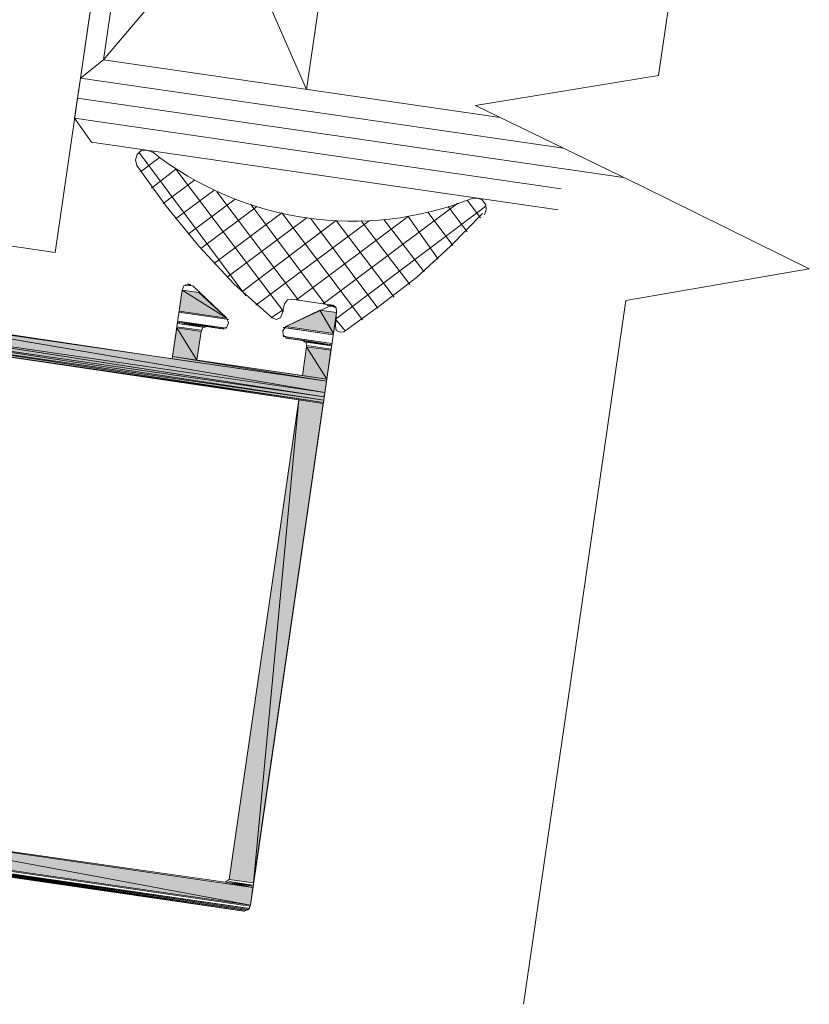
# Model space of a CAD drawing. Header units: millimetres. Extents: x 4446500 to 4448127, y 8380488 to 8381436.
# Tile 25 of 30: x 4448088 to 4448127, y 8380981 to 8381029. Entities that reach past the tile are written whole.
import ezdxf

# ---------------------------------------------------------------- set-up
doc = ezdxf.new("R2010")
doc.units = ezdxf.units.MM
for name, color, linetype, lineweight in [('Импорт в семействах', 7, 'Continuous', 18), ('Типовые аннотации', 7, 'Continuous', 18), ('Элементы узлов', 7, 'Continuous', 18)]:
    doc.layers.add(name, color=color, linetype=linetype, lineweight=lineweight)

# ---------------------------------------------------------------- blocks, each defined once
blk = doc.blocks.new('Витражная стойка в сборе - Окно для витража_dwg-21250016-Разрез 2-2')
at = {"layer": 'Импорт в семействах'}
for points in [[(4448098.155, 8381014.204), (4448095.817, 8381014.544), (4448095.967, 8381015.577)], [(4448098.155, 8381014.204), (4448095.967, 8381015.577), (4448096.783, 8381015.459)], [(4448102.955, 8381010.564), (4448080.883, 8381013.772), (4448080.31, 8381014.411)], [(4448102.955, 8381010.564), (4448080.31, 8381014.411), (4448103.034, 8381011.108)], [(4448103.374, 8381013.446), (4448101.036, 8381013.785), (4448102.709, 8381014.598)], [(4448103.374, 8381013.446), (4448102.709, 8381014.598), (4448103.524, 8381014.479)], [(4448102.923, 8381010.347), (4448081.232, 8381013.499), (4448080.883, 8381013.772)], [(4448102.923, 8381010.347), (4448080.883, 8381013.772), (4448102.955, 8381010.564)], [(4448102.9, 8381010.184), (4448081.589, 8381013.281), (4448081.232, 8381013.499)], [(4448102.9, 8381010.184), (4448081.232, 8381013.499), (4448102.923, 8381010.347)], [(4448096.689, 8381012.142), (4448095.493, 8381012.315), (4448095.699, 8381013.728)], [(4448096.689, 8381012.142), (4448095.699, 8381013.728), (4448096.895, 8381013.555)], [(4448102.884, 8381010.075), (4448082.008, 8381013.109), (4448081.589, 8381013.281)], [(4448102.884, 8381010.075), (4448081.589, 8381013.281), (4448102.9, 8381010.184)], [(4448103.05, 8381011.217), (4448101.854, 8381011.391), (4448102.059, 8381012.804)], [(4448103.05, 8381011.217), (4448102.059, 8381012.804), (4448103.255, 8381012.63)], [(4448103.034, 8381011.108), (4448095.477, 8381012.206), (4448095.493, 8381012.315)], [(4448103.034, 8381011.108), (4448095.493, 8381012.315), (4448103.05, 8381011.217)], [(4448099.463, 8380986.535), (4448098.267, 8380986.709), (4448101.68, 8381010.195)], [(4448099.463, 8380986.535), (4448101.68, 8381010.195), (4448102.876, 8381010.021)], [(4448099.305, 8380985.448), (4448077.396, 8380988.632), (4448077.522, 8380989.502)], [(4448099.305, 8380985.448), (4448077.522, 8380989.502), (4448099.431, 8380986.318)]]:
    blk.add_hatch(color=256, dxfattribs=at).paths.add_polyline_path(points)
for p, q in [((4448094.425, 8381042.78), (4448092.11, 8381026.851)), ((4448102.059, 8381025.405), (4448104.374, 8381041.334)), ((4448095.817, 8381014.544), (4448095.967, 8381015.577)), ((4448095.967, 8381015.577), (4448098.155, 8381014.204)), ((4448098.155, 8381014.204), (4448095.967, 8381015.577)), ((4448095.967, 8381015.577), (4448096.783, 8381015.459)), ((4448096.783, 8381015.459), (4448098.155, 8381014.204)), ((4448080.31, 8381014.411), (4448102.955, 8381010.564)), ((4448102.955, 8381010.564), (4448080.31, 8381014.411)), ((4448080.31, 8381014.411), (4448103.034, 8381011.108)), ((4448098.155, 8381014.204), (4448095.817, 8381014.544)), ((4448101.036, 8381013.785), (4448102.709, 8381014.598)), ((4448102.709, 8381014.598), (4448103.374, 8381013.446)), ((4448103.374, 8381013.446), (4448102.709, 8381014.598)), ((4448102.709, 8381014.598), (4448103.524, 8381014.479)), ((4448103.524, 8381014.479), (4448103.374, 8381013.446)), ((4448102.955, 8381010.564), (4448080.883, 8381013.772)), ((4448080.883, 8381013.772), (4448102.923, 8381010.347)), ((4448102.923, 8381010.347), (4448080.883, 8381013.772)), ((4448080.883, 8381013.772), (4448102.955, 8381010.564)), ((4448102.923, 8381010.347), (4448081.232, 8381013.499)), ((4448081.232, 8381013.499), (4448102.9, 8381010.184)), ((4448102.9, 8381010.184), (4448081.232, 8381013.499)), ((4448081.232, 8381013.499), (4448102.923, 8381010.347)), ((4448095.493, 8381012.315), (4448095.699, 8381013.728)), ((4448095.699, 8381013.728), (4448096.689, 8381012.142)), ((4448096.689, 8381012.142), (4448095.699, 8381013.728)), ((4448095.699, 8381013.728), (4448096.895, 8381013.555)), ((4448096.895, 8381013.555), (4448096.689, 8381012.142)), ((4448103.374, 8381013.446), (4448101.036, 8381013.785)), ((4448102.9, 8381010.184), (4448081.589, 8381013.281)), ((4448081.589, 8381013.281), (4448102.884, 8381010.075)), ((4448102.884, 8381010.075), (4448081.589, 8381013.281)), ((4448081.589, 8381013.281), (4448102.9, 8381010.184)), ((4448102.884, 8381010.075), (4448082.008, 8381013.109)), ((4448101.854, 8381011.391), (4448102.059, 8381012.804)), ((4448102.059, 8381012.804), (4448103.05, 8381011.217)), ((4448103.05, 8381011.217), (4448102.059, 8381012.804)), ((4448102.059, 8381012.804), (4448103.255, 8381012.63)), ((4448103.255, 8381012.63), (4448103.05, 8381011.217)), ((4448095.477, 8381012.206), (4448095.493, 8381012.315)), ((4448103.034, 8381011.108), (4448095.477, 8381012.206)), ((4448096.689, 8381012.142), (4448095.493, 8381012.315)), ((4448095.493, 8381012.315), (4448103.034, 8381011.108)), ((4448103.034, 8381011.108), (4448095.493, 8381012.315)), ((4448095.493, 8381012.315), (4448103.05, 8381011.217)), ((4448103.05, 8381011.217), (4448101.854, 8381011.391)), ((4448103.034, 8381011.108), (4448102.955, 8381010.564)), ((4448103.05, 8381011.217), (4448103.034, 8381011.108)), ((4448102.955, 8381010.564), (4448102.923, 8381010.347)), ((4448098.267, 8380986.709), (4448101.68, 8381010.195)), ((4448101.68, 8381010.195), (4448099.463, 8380986.535)), ((4448099.463, 8380986.535), (4448101.68, 8381010.195)), ((4448102.876, 8381010.021), (4448099.463, 8380986.535)), ((4448101.68, 8381010.195), (4448102.876, 8381010.021)), ((4448102.9, 8381010.184), (4448102.884, 8381010.075)), ((4448102.923, 8381010.347), (4448102.9, 8381010.184)), ((4448077.522, 8380989.502), (4448099.305, 8380985.448)), ((4448099.305, 8380985.448), (4448077.522, 8380989.502)), ((4448077.522, 8380989.502), (4448099.431, 8380986.318)), ((4448099.305, 8380985.448), (4448077.396, 8380988.632)), ((4448099.463, 8380986.535), (4448098.267, 8380986.709)), ((4448099.431, 8380986.318), (4448099.305, 8380985.448))]:
    blk.add_line(p, q, dxfattribs=at)
at = {"layer": 'Импорт в семействах', "color": 9, "true_color": 0xc0c0c0}
for p, q in [((4448094.425, 8381042.78), (4448102.059, 8381025.405)), ((4448104.374, 8381041.334), (4448092.11, 8381026.851)), ((4448090.981, 8381025.961), (4448114.64, 8381022.522)), ((4448090.839, 8381024.982), (4448117.58, 8381021.096)), ((4448090.697, 8381024.004), (4448114.528, 8381020.54)), ((4448099.09, 8381015.29), (4448093.839, 8381022.326)), ((4448093.923, 8381021.37), (4448094.857, 8381022.067)), ((4448095.03, 8381019.821), (4448096.586, 8381020.983)), ((4448095.642, 8381019.066), (4448097.51, 8381020.46)), ((4448101.669, 8381015.081), (4448097.665, 8381020.382)), ((4448096.254, 8381018.311), (4448098.557, 8381020.03)), ((4448096.873, 8381017.61), (4448099.613, 8381019.655)), ((4448102.973, 8381014.892), (4448099.349, 8381019.748)), ((4448102.865, 8381014.907), (4448109.465, 8381019.833)), ((4448109.927, 8381018.433), (4448108.998, 8381019.678)), ((4448110.582, 8381019.115), (4448109.931, 8381019.987)), ((4448098.167, 8381016.201), (4448102.09, 8381019.128)), ((4448109.219, 8381017.759), (4448108.011, 8381019.378)), ((4448099.578, 8381014.83), (4448105.12, 8381018.966)), ((4448105.552, 8381014.683), (4448102.253, 8381019.105)), ((4448107.109, 8381015.845), (4448104.731, 8381018.966)), ((4448107.81, 8381016.465), (4448105.85, 8381019.026)), ((4448100.322, 8381014.222), (4448100.937, 8381014.632))]:
    blk.add_line(p, q, dxfattribs=at)
at = {"layer": 'Импорт в семействах', "flags": 128}
for points in [[(4448081.595, 8381051.14), (4448082.628, 8381050.99), (4448082.336, 8381048.978), (4448081.303, 8381049.128), (4448077.605, 8381023.686), (4448082.607, 8381022.959), (4448081.967, 8381018.555), (4448089.741, 8381017.425), (4448094.948, 8381053.252), (4448082.172, 8381055.108)], [(4448095.809, 8381014.49), (4448098.256, 8381014.134), (4448095.809, 8381014.49), (4448098.256, 8381014.134)], [(4448095.707, 8381013.783), (4448096.903, 8381013.609), (4448095.707, 8381013.783), (4448096.903, 8381013.609)], [(4448100.974, 8381013.739), (4448103.366, 8381013.392), (4448100.92, 8381013.747), (4448100.974, 8381013.739), (4448103.366, 8381013.392)], [(4448100.911, 8381013.304), (4448103.303, 8381012.956), (4448100.965, 8381013.296), (4448100.911, 8381013.304), (4448103.303, 8381012.956)], [(4448102.067, 8381012.858), (4448103.263, 8381012.685), (4448102.067, 8381012.858), (4448103.263, 8381012.685)]]:
    blk.add_lwpolyline(points, close=True, dxfattribs=at)
for points in [[(4448121.738, 8381042.863), (4448095.002, 8381046.749), (4448093.881, 8381045.912), (4448093.589, 8381043.901), (4448090.981, 8381025.961), (4448090.697, 8381024.004), (4448091.525, 8381022.828), (4448114.377, 8381019.507)], [(4448090.981, 8381025.961), (4448092.11, 8381026.851), (4448111.537, 8381024.028)], [(4448094.508, 8381022.339), (4448094.244, 8381022.433), (4448093.964, 8381022.419), (4448093.769, 8381022.225), (4448093.675, 8381021.961), (4448093.745, 8381021.673), (4448095.177, 8381019.689), (4448096.78, 8381017.735), (4448098.508, 8381015.874), (4448100.377, 8381014.214), (4448100.586, 8381014.128), (4448100.765, 8381014.213), (4448100.843, 8381014.369), (4448100.977, 8381014.904), (4448101.117, 8381015.106), (4448101.342, 8381015.129), (4448103.3, 8381014.844), (4448103.354, 8381014.836), (4448103.245, 8381014.852), (4448103.354, 8381014.836), (4448103.3, 8381014.844), (4448103.245, 8381014.852), (4448103.3, 8381014.844), (4448103.354, 8381014.836), (4448103.191, 8381014.86), (4448103.245, 8381014.852), (4448103.354, 8381014.836), (4448103.245, 8381014.852), (4448103.408, 8381014.828), (4448103.191, 8381014.86), (4448103.408, 8381014.828), (4448103.191, 8381014.86), (4448103.4, 8381014.775), (4448103.129, 8381014.814), (4448103.4, 8381014.775), (4448103.129, 8381014.814), (4448103.455, 8381014.767), (4448103.129, 8381014.814), (4448103.455, 8381014.767), (4448103.129, 8381014.814), (4448103.455, 8381014.767), (4448103.074, 8381014.822), (4448103.129, 8381014.814), (4448103.455, 8381014.767), (4448103.129, 8381014.814)], [(4448078.61, 8380989.344), (4448098.08, 8380986.57), (4448098.267, 8380986.709), (4448101.68, 8381010.195), (4448082.443, 8381013.046)], [(4448082.601, 8381014.133), (4448095.477, 8381012.206), (4448095.967, 8381015.577), (4448096.053, 8381015.786), (4448096.279, 8381015.81), (4448096.496, 8381015.778), (4448098.155, 8381014.204), (4448098.232, 8381013.971), (4448098.146, 8381013.761), (4448097.913, 8381013.684), (4448097.206, 8381013.787), (4448096.981, 8381013.765), (4448096.895, 8381013.555), (4448096.689, 8381012.142), (4448101.854, 8381011.391), (4448102.059, 8381012.804), (4448102.037, 8381013.03), (4448101.827, 8381013.115), (4448101.066, 8381013.226), (4448103.295, 8381012.902), (4448101.066, 8381013.226), (4448101.12, 8381013.218), (4448103.295, 8381012.902), (4448101.011, 8381013.234), (4448103.295, 8381012.902), (4448101.066, 8381013.226), (4448101.011, 8381013.234), (4448103.295, 8381012.902), (4448101.011, 8381013.234)], [(4448110.769, 8381019.255), (4448110.862, 8381019.519), (4448110.84, 8381019.744), (4448110.654, 8381019.993), (4448110.444, 8381020.079), (4448110.165, 8381020.064)], [(4448103.354, 8381014.836), (4448103.501, 8381014.704), (4448103.532, 8381014.533), (4448103.483, 8381013.818), (4448103.506, 8381013.593), (4448103.716, 8381013.507), (4448103.887, 8381013.538), (4448105.685, 8381014.831), (4448107.436, 8381016.186), (4448109.102, 8381017.72), (4448110.668, 8381019.325)], [(4448096.287, 8381015.864), (4448096.341, 8381015.856), (4448096.287, 8381015.864), (4448096.341, 8381015.856), (4448096.287, 8381015.864), (4448096.341, 8381015.856), (4448096.287, 8381015.864), (4448096.395, 8381015.848), (4448096.232, 8381015.871), (4448096.287, 8381015.864), (4448096.395, 8381015.848), (4448096.287, 8381015.864), (4448096.395, 8381015.848), (4448096.232, 8381015.871), (4448096.395, 8381015.848), (4448096.232, 8381015.871), (4448096.442, 8381015.786), (4448096.17, 8381015.825), (4448096.442, 8381015.786), (4448096.17, 8381015.825), (4448096.496, 8381015.778), (4448096.116, 8381015.833), (4448096.17, 8381015.825), (4448096.496, 8381015.778), (4448096.17, 8381015.825), (4448096.496, 8381015.778), (4448096.116, 8381015.833), (4448096.496, 8381015.778), (4448096.116, 8381015.833)], [(4448101.128, 8381013.272), (4448100.919, 8381013.358), (4448100.896, 8381013.584), (4448101.036, 8381013.785), (4448103.121, 8381014.759), (4448103.292, 8381014.79), (4448103.501, 8381014.704), (4448103.524, 8381014.479), (4448099.305, 8380985.448), (4448099.219, 8380985.238), (4448098.986, 8380985.162), (4448077.683, 8380988.313)], [(4448077.388, 8380988.578), (4448099.297, 8380985.394), (4448077.388, 8380988.578), (4448099.297, 8380985.394), (4448077.388, 8380988.578)], [(4448095.746, 8381014.055), (4448098.084, 8381013.715), (4448095.746, 8381014.055), (4448098.138, 8381013.707), (4448098.084, 8381013.715), (4448095.746, 8381014.055), (4448097.967, 8381013.676), (4448095.738, 8381014), (4448098.021, 8381013.668), (4448097.967, 8381013.676), (4448095.738, 8381014), (4448097.913, 8381013.684), (4448095.738, 8381014), (4448097.967, 8381013.676), (4448097.913, 8381013.684), (4448095.738, 8381014), (4448097.206, 8381013.787), (4448095.738, 8381014), (4448097.206, 8381013.787), (4448095.738, 8381014), (4448097.152, 8381013.795), (4448095.738, 8381014), (4448097.206, 8381013.787), (4448097.152, 8381013.795), (4448095.738, 8381014), (4448097.035, 8381013.757), (4448095.73, 8381013.946), (4448097.089, 8381013.749), (4448097.035, 8381013.757), (4448095.73, 8381013.946)], [(4448101.827, 8381013.115), (4448103.295, 8381012.902), (4448101.881, 8381013.107), (4448101.827, 8381013.115), (4448103.295, 8381012.902), (4448101.827, 8381013.115), (4448103.295, 8381012.902), (4448101.936, 8381013.1), (4448101.881, 8381013.107), (4448103.295, 8381012.902), (4448101.881, 8381013.107), (4448103.287, 8381012.848), (4448101.982, 8381013.038), (4448101.928, 8381013.046), (4448103.287, 8381012.848), (4448101.928, 8381013.046)], [(4448077.427, 8380988.461), (4448099.227, 8380985.293), (4448077.427, 8380988.461), (4448099.281, 8380985.285), (4448099.227, 8380985.293), (4448077.427, 8380988.461), (4448099.227, 8380985.293), (4448077.427, 8380988.461), (4448099.227, 8380985.293), (4448077.427, 8380988.461), (4448099.219, 8380985.238), (4448077.473, 8380988.399), (4448099.219, 8380985.238), (4448077.473, 8380988.399), (4448099.156, 8380985.192), (4448077.519, 8380988.337)], [(4448077.465, 8380988.345), (4448099.156, 8380985.192), (4448077.465, 8380988.345), (4448099.102, 8380985.2), (4448077.519, 8380988.337), (4448099.156, 8380985.192), (4448099.102, 8380985.2), (4448077.519, 8380988.337), (4448099.102, 8380985.2), (4448077.574, 8380988.329)], [(4448077.519, 8380988.337), (4448099.102, 8380985.2), (4448077.519, 8380988.337), (4448099.04, 8380985.154), (4448077.62, 8380988.267)], [(4448077.566, 8380988.275), (4448099.04, 8380985.154), (4448077.566, 8380988.275), (4448099.04, 8380985.154), (4448077.62, 8380988.267), (4448099.04, 8380985.154), (4448077.62, 8380988.267), (4448098.986, 8380985.162), (4448077.675, 8380988.259)], [(4448077.62, 8380988.267), (4448099.04, 8380985.154), (4448098.986, 8380985.162), (4448077.62, 8380988.267)], [(4448098.251, 8380986.6), (4448099.447, 8380986.427), (4448098.251, 8380986.6), (4448099.447, 8380986.427), (4448098.251, 8380986.6), (4448099.439, 8380986.372), (4448098.189, 8380986.554), (4448099.439, 8380986.372), (4448098.189, 8380986.554), (4448099.439, 8380986.372), (4448098.134, 8380986.562), (4448098.189, 8380986.554), (4448099.439, 8380986.372), (4448098.189, 8380986.554), (4448099.431, 8380986.318), (4448098.072, 8380986.515), (4448098.126, 8380986.507), (4448099.431, 8380986.318), (4448098.126, 8380986.507), (4448099.431, 8380986.318), (4448098.072, 8380986.515), (4448099.431, 8380986.318), (4448098.072, 8380986.515)]]:
    blk.add_lwpolyline(points, dxfattribs=at)
at = {"layer": 'Импорт в семействах', "color": 9, "true_color": 0xc0c0c0, "flags": 128}
for points in [[(4448094.472, 8381020.568), (4448095.663, 8381021.505), (4448100.921, 8381014.524)], [(4448103.949, 8381013.585), (4448103.477, 8381014.152), (4448110.832, 8381019.689)], [(4448097.548, 8381016.902), (4448100.848, 8381019.364), (4448104.805, 8381014.126)], [(4448101.56, 8381015.097), (4448107.039, 8381019.186), (4448108.51, 8381017.085)], [(4448098.896, 8381015.484), (4448103.512, 8381018.977), (4448106.354, 8381015.233)]]:
    blk.add_lwpolyline(points, dxfattribs=at)
at = {"layer": 'Импорт в семействах'}
blk.add_arc((4448104.322, 8381034.865), 15.912, 231.9195, 291.5419, dxfattribs=at)
blk = doc.blocks.new('Витражная стойка в сборе - Витражная стойка в сборе-21069598-Разрез 2-2')
blk.add_blockref('Витражная стойка в сборе - Окно для витража_dwg-21250016-Разрез 2-2', (0, 0))
blk = doc.blocks.new('HILTI_Линия_Разрыва - Тип 1-21071320-Разрез 2-2')
at = {"layer": 'Элементы узлов'}
for p, q in [((4448122.173, 8381045.853), (4448119.3, 8381026.087)), ((4448117.699, 8381015.072), (4448114.846, 8380995.436))]:
    blk.add_line(p, q, dxfattribs=at)

msp = doc.modelspace()

# ---------------------------------------------------------------- linework, layer by layer
at = {"layer": 'Типовые аннотации', "lineweight": 9}
for p, q in [((4448119.3, 8381026.087), (4448110.335, 8381024.612)), ((4448110.335, 8381024.612), (4448118.509, 8381020.645)), ((4448126.679, 8381016.612), (4448118.509, 8381020.645)), ((4448117.699, 8381015.072), (4448126.679, 8381016.612)), ((4448114.846, 8380995.436), (4448112.688, 8380980.592))]:
    msp.add_line(p, q, dxfattribs=at)

# ---------------------------------------------------------------- block references
at = {"layer": 'Элементы узлов'}
for name in ['Витражная стойка в сборе - Витражная стойка в сборе-21069598-Разрез 2-2', 'HILTI_Линия_Разрыва - Тип 1-21071320-Разрез 2-2']:
    msp.add_blockref(name, (0, 0), dxfattribs=at)

doc.saveas('drawing.dxf')
